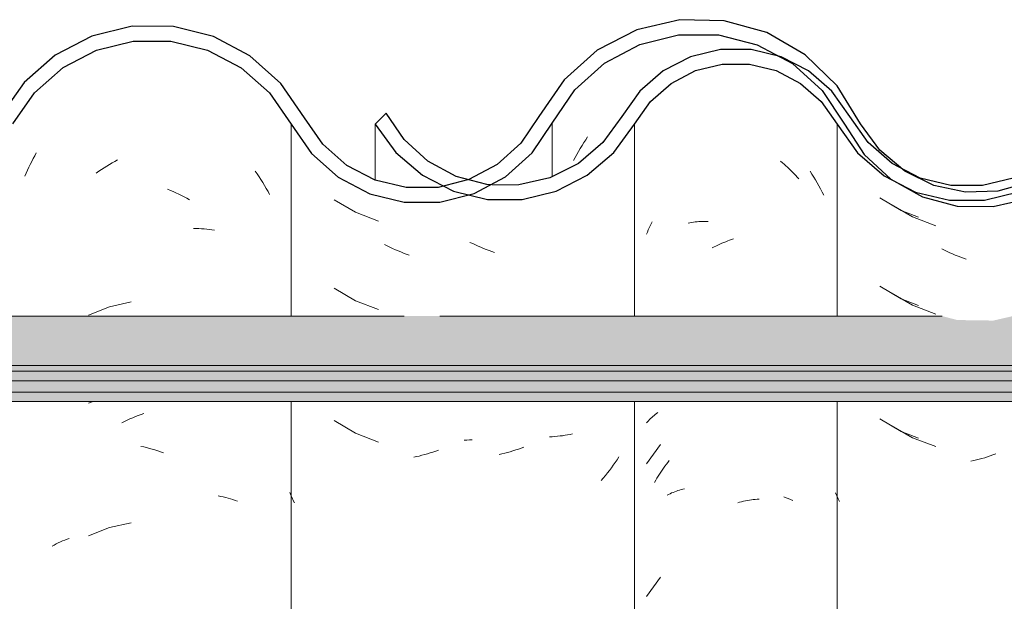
# Model space of a CAD drawing. Header units: metres. Extents: x -28.2 to -1.6, y -1.6 to 5.9.
# Tile 21 of 88: x -20.736 to -20.4, y 3.71 to 3.909. Entities that reach past the tile are written whole.
import ezdxf

# ---------------------------------------------------------------- set-up
doc = ezdxf.new("R2010")
doc.units = ezdxf.units.M
doc.layers.add('A-GLAZ-CWMG', color=7, linetype='Continuous', lineweight=5)
doc.layers.add('A-ROOF', color=7, linetype='Continuous', lineweight=5)
pattern_1 = [(50, (-14.575, 2.812), (0.364365, -0.031877), [0.0381, -0.4191]), (355, (-14.575, 2.812), (-0.070485, 0.382117), [0.03048, -0.33528]), (100.451, (-14.545, 2.81), (0.293886, 0.35023), [0.03238, -0.35618]), (46.184, (-14.575, 2.914), (0.54216, -0.084084), [0.05715, -0.62865]), (96.636, (-14.53, 2.907), (0.474805, 0.494854), [0.04857, -0.53427]), (351.184, (-14.575, 2.914), (0.47481, 0.494846), [0.04572, -0.50292]), (21, (-14.524, 2.888), (0.303226, -0.204528), [0.0381, -0.4191]), (326, (-14.524, 2.888), (0.123607, 0.368379), [0.03048, -0.33528]), (71.451, (-14.499, 2.871), (0.426833, 0.163839), [0.03238, -0.35618]), (37.5, (-14.575, 2.812), (0.0061807, 0.1691082), [0.01676, -0.31445, 0.01676, -0.3236, -0.33655]), (37.5, (-14.575, 2.812), (0.0061807, 0.1691082), [-0.67158, 0.01676, -0.31979]), (7.5, (-14.575, 2.812), (0.1336414, 0.200358), [0.01676, -0.17729, 0.01676, -0.30683, -0.12827]), (7.5, (-14.575, 2.812), (0.1336414, 0.200358), [-0.51765, 0.01676, -0.11151]), (327.5, (-14.688, 2.812), (0.2711816, -0.0114606), [0.01676, -0.11024, 0.01676, -0.37948, -0.52578]), (327.5, (-14.688, 2.812), (0.2711816, -0.0114606), [-0.52324, 0.01676, -0.50902]), (317.5, (-14.739, 2.812), (0.296258, 0.050851), [0.01676, -0.14834, 0.01676, -0.24638, -0.37338]), (317.5, (-14.739, 2.812), (0.296258, 0.050851), [-0.42824, 0.01676, -0.35662])]

# ---------------------------------------------------------------- blocks, each defined once
blk = doc.blocks.new('FP_11-CASA 3')
at = {"layer": 'A-GLAZ-CWMG', "color": 9, "true_color": 0xc0c0c0}
for p, q in [((-20.73262, 3.85919), (-20.73213, 3.86019)), ((-20.73213, 3.86019), (-20.73162, 3.86118)), ((-20.73162, 3.86118), (-20.73111, 3.86216)), ((-20.73111, 3.86216), (-20.73057, 3.86313)), ((-20.70467, 3.8597), (-20.70375, 3.86022)), ((-20.70375, 3.86022), (-20.70282, 3.86072)), ((-20.73401, 3.85615), (-20.73356, 3.85717)), ((-20.73356, 3.85717), (-20.7331, 3.85819)), ((-20.7331, 3.85819), (-20.73262, 3.85919)), ((-20.71008, 3.8562), (-20.7092, 3.85683)), ((-20.7092, 3.85683), (-20.7083, 3.85744)), ((-20.7083, 3.85744), (-20.7074, 3.85803)), ((-20.7074, 3.85803), (-20.7065, 3.8586)), ((-20.7065, 3.8586), (-20.70559, 3.85916)), ((-20.70559, 3.85916), (-20.70467, 3.8597)), ((-20.6558, 3.85689), (-20.65513, 3.85593)), ((-20.73444, 3.85512), (-20.73401, 3.85615)), ((-20.65513, 3.85593), (-20.65448, 3.85497)), ((-20.65448, 3.85497), (-20.65385, 3.85399)), ((-20.65385, 3.85399), (-20.65323, 3.853)), ((-20.68574, 3.85068), (-20.68479, 3.8503)), ((-20.68479, 3.8503), (-20.68384, 3.8499)), ((-20.65323, 3.853), (-20.65262, 3.852)), ((-20.65262, 3.852), (-20.65203, 3.85099)), ((-20.65203, 3.85099), (-20.65145, 3.84997)), ((-20.68384, 3.8499), (-20.6829, 3.84948)), ((-20.6829, 3.84948), (-20.68196, 3.84905)), ((-20.68196, 3.84905), (-20.68102, 3.8486)), ((-20.68102, 3.8486), (-20.68008, 3.84813)), ((-20.68008, 3.84813), (-20.67915, 3.84764)), ((-20.67915, 3.84764), (-20.67823, 3.84713)), ((-20.65145, 3.84997), (-20.65089, 3.84893)), ((-20.67684, 3.83732), (-20.67592, 3.83731)), ((-20.67592, 3.83731), (-20.67502, 3.83728)), ((-20.67502, 3.83728), (-20.67411, 3.83723)), ((-20.67411, 3.83723), (-20.67322, 3.83717)), ((-20.67322, 3.83717), (-20.67233, 3.83708)), ((-20.67233, 3.83708), (-20.67145, 3.83699)), ((-20.67145, 3.83699), (-20.67058, 3.83687)), ((-20.67058, 3.83687), (-20.66971, 3.83674)), ((-20.70559, 3.81058), (-20.7127, 3.80779)), ((-20.69814, 3.81224), (-20.70559, 3.81058)), ((-20.71118, 3.77825), (-20.7127, 3.77765)), ((-20.69859, 3.77234), (-20.69764, 3.77275)), ((-20.69764, 3.77275), (-20.69669, 3.77313)), ((-20.69669, 3.77313), (-20.69574, 3.7735)), ((-20.69574, 3.7735), (-20.69479, 3.77385)), ((-20.69479, 3.77385), (-20.69384, 3.77418)), ((-20.70141, 3.77102), (-20.70048, 3.77148)), ((-20.70048, 3.77148), (-20.69953, 3.77192)), ((-20.69953, 3.77192), (-20.69859, 3.77234)), ((-20.69483, 3.76295), (-20.69387, 3.76275)), ((-20.69387, 3.76275), (-20.69292, 3.76252)), ((-20.69292, 3.76252), (-20.69196, 3.76228)), ((-20.69196, 3.76228), (-20.691, 3.76202)), ((-20.691, 3.76202), (-20.69005, 3.76174)), ((-20.69005, 3.76174), (-20.68909, 3.76144)), ((-20.68909, 3.76144), (-20.68813, 3.76113)), ((-20.68813, 3.76113), (-20.68718, 3.76079)), ((-20.66842, 3.74608), (-20.66757, 3.74591)), ((-20.66757, 3.74591), (-20.66673, 3.74572)), ((-20.66673, 3.74572), (-20.66591, 3.74551)), ((-20.66591, 3.74551), (-20.66509, 3.74529)), ((-20.66509, 3.74529), (-20.66428, 3.74506)), ((-20.66428, 3.74506), (-20.66348, 3.7448)), ((-20.66348, 3.7448), (-20.66269, 3.74454)), ((-20.66269, 3.74454), (-20.66191, 3.74425)), ((-20.69814, 3.73688), (-20.70559, 3.73522)), ((-20.70559, 3.73522), (-20.7127, 3.73244)), ((-20.72521, 3.72892), (-20.72452, 3.7293)), ((-20.72452, 3.7293), (-20.72381, 3.72966)), ((-20.72381, 3.72966), (-20.72309, 3.73002)), ((-20.72309, 3.73002), (-20.72235, 3.73035)), ((-20.72235, 3.73035), (-20.72161, 3.73068)), ((-20.72161, 3.73068), (-20.72085, 3.73099)), ((-20.72085, 3.73099), (-20.72008, 3.73128)), ((-20.72008, 3.73128), (-20.7193, 3.73156))]:
    blk.add_line(p, q, dxfattribs=at)
blk = doc.blocks.new('FP_19-CASA 3')
at = {"layer": 'A-GLAZ-CWMG', "color": 9, "true_color": 0xc0c0c0}
for p, q in [((-20.43862, 3.84547), (-20.43131, 3.84125)), ((-20.43131, 3.84125), (-20.42339, 3.83827)), ((-20.42044, 3.82989), (-20.42136, 3.83034)), ((-20.41952, 3.82945), (-20.42044, 3.82989)), ((-20.4186, 3.82903), (-20.41952, 3.82945)), ((-20.41767, 3.82863), (-20.4186, 3.82903)), ((-20.41674, 3.82824), (-20.41767, 3.82863)), ((-20.41581, 3.82788), (-20.41674, 3.82824)), ((-20.41487, 3.82752), (-20.41581, 3.82788)), ((-20.41393, 3.82719), (-20.41487, 3.82752)), ((-20.413, 3.82687), (-20.41393, 3.82719)), ((-20.43862, 3.81533), (-20.43131, 3.81111)), ((-20.43131, 3.81111), (-20.42339, 3.80813)), ((-20.43862, 3.77011), (-20.43131, 3.76589)), ((-20.43131, 3.76589), (-20.42339, 3.76292)), ((-20.40575, 3.75938), (-20.40669, 3.75909)), ((-20.40481, 3.75969), (-20.40575, 3.75938)), ((-20.40387, 3.76002), (-20.40481, 3.75969)), ((-20.40294, 3.76036), (-20.40387, 3.76002)), ((-20.41046, 3.75809), (-20.4114, 3.75789)), ((-20.40951, 3.75832), (-20.41046, 3.75809)), ((-20.40857, 3.75856), (-20.40951, 3.75832)), ((-20.40763, 3.75882), (-20.40857, 3.75856)), ((-20.40669, 3.75909), (-20.40763, 3.75882))]:
    blk.add_line(p, q, dxfattribs=at)
blk = doc.blocks.new('FP_20-CASA 3')
at = {"layer": 'A-GLAZ-CWMG', "color": 9, "true_color": 0xc0c0c0}
for p, q in [((-20.54359, 3.86664), (-20.54295, 3.86762)), ((-20.54295, 3.86762), (-20.5423, 3.86859)), ((-20.54598, 3.8626), (-20.5454, 3.86363)), ((-20.5454, 3.86363), (-20.54481, 3.86464)), ((-20.54481, 3.86464), (-20.54421, 3.86565)), ((-20.54421, 3.86565), (-20.54359, 3.86664)), ((-20.5471, 3.86051), (-20.54655, 3.86156)), ((-20.54655, 3.86156), (-20.54598, 3.8626)), ((-20.46635, 3.85685), (-20.46571, 3.85587)), ((-20.46571, 3.85587), (-20.46509, 3.85488)), ((-20.46509, 3.85488), (-20.46448, 3.85387)), ((-20.46448, 3.85387), (-20.46389, 3.85286)), ((-20.46389, 3.85286), (-20.46331, 3.85183)), ((-20.46331, 3.85183), (-20.46274, 3.8508)), ((-20.46274, 3.8508), (-20.46219, 3.84975)), ((-20.46219, 3.84975), (-20.46165, 3.84869)), ((-20.47532, 3.7457), (-20.47454, 3.74542)), ((-20.47454, 3.74542), (-20.47377, 3.74513)), ((-20.47377, 3.74513), (-20.473, 3.74482)), ((-20.473, 3.74482), (-20.47225, 3.7445))]:
    blk.add_line(p, q, dxfattribs=at)
blk = doc.blocks.new('FP_21-CASA 3')
at = {"layer": 'A-GLAZ-CWMG', "color": 9, "true_color": 0xc0c0c0}
for p, q in [((-20.62881, 3.84714), (-20.62155, 3.84283)), ((-20.62155, 3.84283), (-20.61367, 3.83976)), ((-20.61073, 3.83134), (-20.61164, 3.8318)), ((-20.60981, 3.8309), (-20.61073, 3.83134)), ((-20.60889, 3.83047), (-20.60981, 3.8309)), ((-20.60796, 3.83006), (-20.60889, 3.83047)), ((-20.60703, 3.82966), (-20.60796, 3.83006)), ((-20.6061, 3.82929), (-20.60703, 3.82966)), ((-20.60517, 3.82893), (-20.6061, 3.82929)), ((-20.60423, 3.82858), (-20.60517, 3.82893)), ((-20.60329, 3.82826), (-20.60423, 3.82858)), ((-20.62881, 3.817), (-20.62155, 3.81268)), ((-20.62155, 3.81268), (-20.61367, 3.80962)), ((-20.62881, 3.77178), (-20.62155, 3.76747)), ((-20.62155, 3.76747), (-20.61367, 3.7644)), ((-20.58355, 3.76511), (-20.58445, 3.76507)), ((-20.58265, 3.76516), (-20.58355, 3.76511)), ((-20.58176, 3.76523), (-20.58265, 3.76516)), ((-20.60075, 3.75946), (-20.60169, 3.75926)), ((-20.59981, 3.75967), (-20.60075, 3.75946)), ((-20.59887, 3.75991), (-20.59981, 3.75967)), ((-20.59793, 3.76016), (-20.59887, 3.75991)), ((-20.59699, 3.76043), (-20.59793, 3.76016)), ((-20.59605, 3.76071), (-20.59699, 3.76043)), ((-20.59511, 3.76101), (-20.59605, 3.76071)), ((-20.59417, 3.76133), (-20.59511, 3.76101)), ((-20.59323, 3.76167), (-20.59417, 3.76133)), ((-20.64364, 3.74631), (-20.64402, 3.74721)), ((-20.64325, 3.74542), (-20.64364, 3.74631)), ((-20.64284, 3.74453), (-20.64325, 3.74542)), ((-20.64243, 3.74365), (-20.64284, 3.74453))]:
    blk.add_line(p, q, dxfattribs=at)
blk = doc.blocks.new('Rectangular Mullion - Telha Fibrocimento - Ondulada-2565197-CASA 3')
at = {"layer": 'A-GLAZ-CWMG', "true_color": 0x808080}
h = blk.add_hatch(dxfattribs=at)
h.set_pattern_fill('FP_4', color=8, style=0, pattern_type=2)
h.set_pattern_definition(pattern_1)
h.paths.add_polyline_path([(-20.58105, 3.84925), (-20.58702, 3.85024), (-20.58183, 3.8513), (-20.58135, 3.85003)])
h.paths.add_polyline_path([(-20.40376, 3.84479), (-20.39177, 3.8476), (-20.37976, 3.85416), (-20.3715, 3.86139), (-20.35749, 3.88151), (-20.34774, 3.88995), (-20.33783, 3.89525), (-20.32589, 3.89828), (-20.31288, 3.89817), (-20.30022, 3.89472), (-20.29102, 3.88995), (-20.28162, 3.88171), (-20.26684, 3.86263), (-20.25626, 3.85474), (-20.24405, 3.84978), (-20.24334, 3.85233), (-20.23919, 3.84914), (-20.23091, 3.84809), (-20.21796, 3.84973), (-20.21301, 3.85172), (-20.21392, 3.85426), (-20.21321, 3.85464), (-20.20737, 3.85771), (-20.20574, 3.85464), (-20.19464, 3.86308), (-20.18628, 3.87341), (-20.18993, 3.87548), (-20.18685, 3.88056), (-20.1985, 3.86618), (-20.20809, 3.85907), (-20.21912, 3.85462), (-20.23101, 3.85312), (-20.24405, 3.85517), (-20.25373, 3.85907), (-20.26359, 3.86652), (-20.27066, 3.87491), (-20.27451, 3.87332), (-20.28162, 3.88346), (-20.27873, 3.88611), (-20.28235, 3.88854), (-20.2862, 3.88995), (-20.28375, 3.88533), (-20.29124, 3.89192), (-20.2893, 3.89482), (-20.30256, 3.90091), (-20.31288, 3.90338), (-20.31415, 3.90072), (-20.31494, 3.90091), (-20.3278, 3.90091), (-20.34008, 3.89793), (-20.35142, 3.89205), (-20.36108, 3.88363), (-20.36191, 3.88363), (-20.36789, 3.87543), (-20.36732, 3.8748), (-20.36849, 3.87314), (-20.36943, 3.87314), (-20.37763, 3.86139), (-20.3845, 3.85538), (-20.39513, 3.84984), (-20.40802, 3.84697), (-20.41489, 3.84697), (-20.41264, 3.84966), (-20.41329, 3.84966), (-20.42409, 3.852), (-20.43402, 3.85688), (-20.44251, 3.86402), (-20.4501, 3.87466), (-20.45776, 3.88665), (-20.46797, 3.89657), (-20.48111, 3.90414), (-20.49762, 3.90826), (-20.51124, 3.90846), (-20.52553, 3.90514), (-20.53899, 3.89818), (-20.55035, 3.88808), (-20.56508, 3.86642), (-20.57477, 3.85828), (-20.58283, 3.85398), (-20.5877, 3.85235), (-20.58809, 3.85003), (-20.59151, 3.85178), (-20.59338, 3.8513), (-20.60494, 3.85141), (-20.61672, 3.8548), (-20.62451, 3.85886), (-20.63271, 3.86609), (-20.64703, 3.88678), (-20.65761, 3.8962), (-20.67207, 3.90331), (-20.68458, 3.90625), (-20.69788, 3.9063), (-20.71159, 3.90297), (-20.72413, 3.89645), (-20.73478, 3.88711), (-20.74916, 3.86653), (-20.75731, 3.85932), (-20.76692, 3.85426), (-20.77744, 3.85165), (-20.7889, 3.85179), (-20.80057, 3.85514), (-20.80877, 3.85954), (-20.81659, 3.86641), (-20.83092, 3.88685), (-20.84144, 3.89611), (-20.85556, 3.90302), (-20.86804, 3.90594), (-20.88132, 3.90596), (-20.89488, 3.90265), (-20.90728, 3.89619), (-20.91783, 3.88697), (-20.93221, 3.86663), (-20.94038, 3.85951), (-20.94998, 3.85454), (-20.96046, 3.85198), (-20.97172, 3.85209), (-20.98336, 3.85539), (-20.99131, 3.85951), (-20.99948, 3.86663), (-21.0119, 3.88412), (-21.02004, 3.8908), (-21.01951, 3.88412), (-21.01554, 3.88065), (-21.0031, 3.86313), (-20.99402, 3.85526), (-20.98172, 3.84936), (-20.97124, 3.84694), (-20.95976, 3.84697), (-20.94813, 3.84984), (-20.9375, 3.85538), (-20.92845, 3.8633), (-20.91408, 3.88363), (-20.90442, 3.89205), (-20.89308, 3.89793), (-20.88069, 3.90094), (-20.86738, 3.90077), (-20.85556, 3.89785), (-20.84424, 3.89192), (-20.83462, 3.88346), (-20.82031, 3.86303), (-20.81124, 3.85506), (-20.80057, 3.84949), (-20.78827, 3.84662), (-20.77689, 3.84663), (-20.76522, 3.84951), (-20.75455, 3.8551), (-20.7455, 3.86308), (-20.73077, 3.88397), (-20.72142, 3.8922), (-20.70998, 3.89818), (-20.69746, 3.90126), (-20.68378, 3.90106), (-20.6701, 3.89713), (-20.66063, 3.89216), (-20.65093, 3.88359), (-20.63658, 3.86288), (-20.62747, 3.85479), (-20.61482, 3.84866), (-20.60426, 3.84624), (-20.59282, 3.84628), (-20.5796, 3.85003), (-20.57034, 3.85498), (-20.56129, 3.86313), (-20.54672, 3.8846), (-20.53653, 3.89375), (-20.52447, 3.90015), (-20.51079, 3.90342), (-20.49568, 3.90289), (-20.48441, 3.90003), (-20.47239, 3.89356), (-20.46225, 3.88435), (-20.45461, 3.87295), (-20.45097, 3.87295), (-20.44648, 3.86663), (-20.44325, 3.86381), (-20.44762, 3.86237), (-20.43831, 3.85951), (-20.44063, 3.85587), (-20.43772, 3.85356), (-20.42797, 3.84816), (-20.41607, 3.84498), (-20.40673, 3.84484)])
h.paths.add_polyline_path([(-20.06157, 3.84716), (-20.06157, 3.8486), (-20.06372, 3.84913), (-20.07478, 3.85436), (-20.08416, 3.85819), (-20.0936, 3.86529), (-20.1093, 3.88523), (-20.12091, 3.89379), (-20.13441, 3.89888), (-20.14635, 3.90039), (-20.14958, 3.9), (-20.15906, 3.89709), (-20.17009, 3.89073), (-20.17813, 3.88295), (-20.16802, 3.88995), (-20.15693, 3.89406), (-20.14446, 3.8952), (-20.13242, 3.89314), (-20.12322, 3.88947), (-20.11348, 3.88232), (-20.1003, 3.86529), (-20.09768, 3.86255), (-20.0905, 3.85638), (-20.08234, 3.85162), (-20.07218, 3.84829), (-20.06184, 3.84719)])
h.paths.add_polyline_path([(-20.23541, 3.85054), (-20.23899, 3.85255), (-20.23527, 3.85163)])
h.paths.add_polyline_path([(-20.26704, 3.86328), (-20.26906, 3.86977), (-20.26385, 3.86618), (-20.26684, 3.86346)])
h.paths.add_polyline_path([(-20.37545, 3.8633), (-20.37546, 3.86468), (-20.37621, 3.86397)])
at = {"layer": 'A-GLAZ-CWMG'}
for p, q in [((-20.6435, 3.80742), (-20.6435, 3.87295)), ((-20.55443, 3.87324), (-20.55443, 3.855)), ((-20.6435, 3.54319), (-20.6435, 3.77825))]:
    blk.add_line(p, q, dxfattribs=at)
at = {"layer": 'A-GLAZ-CWMG', "lineweight": 25, "flags": 128}
for points in [[(-20.44908, 3.873), (-20.45707, 3.88597), (-20.46797, 3.89657), (-20.48111, 3.90414), (-20.49568, 3.90822), (-20.51079, 3.90856), (-20.52553, 3.90514), (-20.53899, 3.89818), (-20.55035, 3.88808), (-20.55891, 3.87548)], [(-20.63897, 3.87509), (-20.64703, 3.88678), (-20.65761, 3.8962), (-20.6701, 3.90281), (-20.68378, 3.90625), (-20.69788, 3.9063), (-20.71159, 3.90297), (-20.72413, 3.89645), (-20.73478, 3.88711), (-20.74293, 3.87548)], [(-20.73857, 3.87301), (-20.73114, 3.88364), (-20.72142, 3.8922), (-20.70998, 3.89818), (-20.69746, 3.90126), (-20.68458, 3.90125), (-20.67207, 3.89816), (-20.66063, 3.89216), (-20.65093, 3.88359), (-20.6435, 3.87295)], [(-20.55443, 3.87324), (-20.54672, 3.8846), (-20.53653, 3.89375), (-20.52447, 3.90015), (-20.51124, 3.90342), (-20.49762, 3.90338), (-20.48441, 3.90003), (-20.47239, 3.89356), (-20.46225, 3.88435), (-20.45461, 3.87295)], [(-20.55891, 3.87548), (-20.56508, 3.86642), (-20.57321, 3.85911), (-20.58283, 3.85398), (-20.59338, 3.8513), (-20.60426, 3.85125), (-20.61484, 3.85382), (-20.62451, 3.85886), (-20.63271, 3.86609), (-20.63897, 3.87509)], [(-20.36793, 3.87548), (-20.37394, 3.86612), (-20.38199, 3.85847), (-20.39161, 3.853), (-20.40225, 3.85), (-20.41329, 3.84966), (-20.42409, 3.852), (-20.43402, 3.85688), (-20.44251, 3.86402), (-20.44908, 3.873)], [(-20.6435, 3.87295), (-20.63658, 3.86288), (-20.62747, 3.85479), (-20.61672, 3.84913), (-20.60494, 3.84624), (-20.59282, 3.84628), (-20.58105, 3.84925), (-20.57034, 3.85498), (-20.56129, 3.86313), (-20.55443, 3.87324)], [(-20.45461, 3.87295), (-20.44783, 3.86257), (-20.43877, 3.85414), (-20.42797, 3.84816), (-20.41607, 3.84498), (-20.40376, 3.84479), (-20.39177, 3.8476), (-20.3808, 3.85325), (-20.3715, 3.86139), (-20.3644, 3.87156)]]:
    blk.add_lwpolyline(points, dxfattribs=at)
at = {"layer": 'A-GLAZ-CWMG'}
for name in ['FP_20-CASA 3', 'FP_11-CASA 3', 'FP_21-CASA 3', 'FP_19-CASA 3']:
    blk.add_blockref(name, (0, 0), dxfattribs=at)
blk = doc.blocks.new('FP_26-CASA 3')
at = {"layer": 'A-GLAZ-CWMG', "color": 9, "true_color": 0xc0c0c0}
for p, q in [((-20.44255, 3.84772), (-20.43526, 3.84344)), ((-20.43526, 3.84344), (-20.42929, 3.84115)), ((-20.44255, 3.81758), (-20.43526, 3.8133)), ((-20.43526, 3.8133), (-20.42929, 3.81101)), ((-20.44255, 3.77237), (-20.43526, 3.76809)), ((-20.43526, 3.76809), (-20.42929, 3.76579)), ((-20.45718, 3.74608), (-20.45761, 3.74706)), ((-20.45673, 3.7451), (-20.45718, 3.74608)), ((-20.45627, 3.74414), (-20.45673, 3.7451))]:
    blk.add_line(p, q, dxfattribs=at)
blk = doc.blocks.new('FP_27-CASA 3')
at = {"layer": 'A-GLAZ-CWMG', "color": 9, "true_color": 0xc0c0c0}
for p, q in [((-20.4764, 3.86025), (-20.4758, 3.85975)), ((-20.4758, 3.85975), (-20.47521, 3.85925)), ((-20.47521, 3.85925), (-20.47462, 3.85873)), ((-20.47462, 3.85873), (-20.47404, 3.8582)), ((-20.47404, 3.8582), (-20.47346, 3.85767)), ((-20.47346, 3.85767), (-20.4729, 3.85712)), ((-20.4729, 3.85712), (-20.47234, 3.85656)), ((-20.47234, 3.85656), (-20.47178, 3.85598)), ((-20.47178, 3.85598), (-20.47123, 3.8554)), ((-20.47123, 3.8554), (-20.4707, 3.85481)), ((-20.4707, 3.85481), (-20.47017, 3.85421)), ((-20.5219, 3.83611), (-20.52159, 3.83681)), ((-20.52159, 3.83681), (-20.52128, 3.83751)), ((-20.52128, 3.83751), (-20.52095, 3.8382)), ((-20.52095, 3.8382), (-20.52061, 3.83889)), ((-20.52061, 3.83889), (-20.52027, 3.83956)), ((-20.50796, 3.83918), (-20.50737, 3.83929)), ((-20.50737, 3.83929), (-20.50676, 3.83939)), ((-20.50676, 3.83939), (-20.50616, 3.83947)), ((-20.50616, 3.83947), (-20.50554, 3.83955)), ((-20.50554, 3.83955), (-20.50492, 3.83961)), ((-20.50492, 3.83961), (-20.5043, 3.83966)), ((-20.5043, 3.83966), (-20.50367, 3.8397)), ((-20.50367, 3.8397), (-20.50304, 3.83973)), ((-20.50304, 3.83973), (-20.5024, 3.83974)), ((-20.5024, 3.83974), (-20.50176, 3.83974)), ((-20.50176, 3.83974), (-20.50112, 3.83973)), ((-20.5222, 3.83541), (-20.5219, 3.83611)), ((-20.49447, 3.83305), (-20.4938, 3.8333)), ((-20.4938, 3.8333), (-20.49313, 3.83353)), ((-20.49313, 3.83353), (-20.49246, 3.83374)), ((-20.49977, 3.83066), (-20.49911, 3.831)), ((-20.49911, 3.831), (-20.49846, 3.83133)), ((-20.49846, 3.83133), (-20.4978, 3.83165)), ((-20.4978, 3.83165), (-20.49714, 3.83196)), ((-20.49714, 3.83196), (-20.49647, 3.83225)), ((-20.49647, 3.83225), (-20.49581, 3.83253)), ((-20.49581, 3.83253), (-20.49514, 3.8328)), ((-20.49514, 3.8328), (-20.49447, 3.83305)), ((-20.52078, 3.77247), (-20.5204, 3.77283)), ((-20.5204, 3.77283), (-20.52, 3.77319)), ((-20.52, 3.77319), (-20.5196, 3.77354)), ((-20.5196, 3.77354), (-20.51918, 3.77388)), ((-20.51918, 3.77388), (-20.51875, 3.77421)), ((-20.51875, 3.77421), (-20.51832, 3.77454)), ((-20.5222, 3.77094), (-20.52186, 3.77133)), ((-20.52186, 3.77133), (-20.52151, 3.77172)), ((-20.52151, 3.77172), (-20.52115, 3.77209)), ((-20.52115, 3.77209), (-20.52078, 3.77247)), ((-20.5174, 3.76359), (-20.5222, 3.75695)), ((-20.51637, 3.75554), (-20.5159, 3.7562)), ((-20.5159, 3.7562), (-20.51541, 3.75685)), ((-20.51541, 3.75685), (-20.51491, 3.7575)), ((-20.51491, 3.7575), (-20.51441, 3.75813)), ((-20.51862, 3.75209), (-20.51819, 3.7528)), ((-20.51819, 3.7528), (-20.51775, 3.7535)), ((-20.51775, 3.7535), (-20.5173, 3.75419)), ((-20.5173, 3.75419), (-20.51684, 3.75487)), ((-20.51684, 3.75487), (-20.51637, 3.75554)), ((-20.51945, 3.75066), (-20.51904, 3.75138)), ((-20.51904, 3.75138), (-20.51862, 3.75209)), ((-20.51513, 3.74633), (-20.51463, 3.74658)), ((-20.51463, 3.74658), (-20.51412, 3.74682)), ((-20.51412, 3.74682), (-20.5136, 3.74705)), ((-20.5136, 3.74705), (-20.51307, 3.74726)), ((-20.51307, 3.74726), (-20.51254, 3.74747)), ((-20.51254, 3.74747), (-20.512, 3.74767)), ((-20.512, 3.74767), (-20.51145, 3.74785)), ((-20.51145, 3.74785), (-20.51089, 3.74803)), ((-20.51089, 3.74803), (-20.51033, 3.74819)), ((-20.51033, 3.74819), (-20.50976, 3.74835)), ((-20.50976, 3.74835), (-20.50918, 3.74849)), ((-20.49106, 3.74372), (-20.49039, 3.7439)), ((-20.49039, 3.7439), (-20.48972, 3.74406)), ((-20.48972, 3.74406), (-20.48905, 3.74422)), ((-20.48905, 3.74422), (-20.48838, 3.74435)), ((-20.48838, 3.74435), (-20.48772, 3.74448)), ((-20.48772, 3.74448), (-20.48705, 3.74459)), ((-20.48705, 3.74459), (-20.48639, 3.74469)), ((-20.48639, 3.74469), (-20.48572, 3.74478)), ((-20.48572, 3.74478), (-20.48506, 3.74486)), ((-20.48506, 3.74486), (-20.48441, 3.74492)), ((-20.48441, 3.74492), (-20.48375, 3.74497)), ((-20.5174, 3.71838), (-20.5222, 3.71173))]:
    blk.add_line(p, q, dxfattribs=at)
blk = doc.blocks.new('FP_28-CASA 3')
at = {"layer": 'A-GLAZ-CWMG', "color": 9, "true_color": 0xc0c0c0}
for p, q in [((-20.58155, 3.83214), (-20.58247, 3.83258)), ((-20.58063, 3.83171), (-20.58155, 3.83214)), ((-20.57971, 3.83129), (-20.58063, 3.83171)), ((-20.57878, 3.8309), (-20.57971, 3.83129)), ((-20.57785, 3.83052), (-20.57878, 3.8309)), ((-20.57691, 3.83016), (-20.57785, 3.83052)), ((-20.57598, 3.82981), (-20.57691, 3.83016)), ((-20.57504, 3.82948), (-20.57598, 3.82981)), ((-20.5741, 3.82917), (-20.57504, 3.82948)), ((-20.55438, 3.76627), (-20.55528, 3.76622)), ((-20.55349, 3.76633), (-20.55438, 3.76627)), ((-20.55261, 3.76641), (-20.55349, 3.76633)), ((-20.55173, 3.7665), (-20.55261, 3.76641)), ((-20.55085, 3.76661), (-20.55173, 3.7665)), ((-20.54999, 3.76674), (-20.55085, 3.76661)), ((-20.54913, 3.76688), (-20.54999, 3.76674)), ((-20.54827, 3.76703), (-20.54913, 3.76688)), ((-20.54743, 3.76721), (-20.54827, 3.76703)), ((-20.56404, 3.76272), (-20.56498, 3.76237)), ((-20.57156, 3.76041), (-20.5725, 3.76019)), ((-20.57062, 3.76064), (-20.57156, 3.76041)), ((-20.56968, 3.76088), (-20.57062, 3.76064)), ((-20.56873, 3.76115), (-20.56968, 3.76088)), ((-20.56779, 3.76143), (-20.56873, 3.76115)), ((-20.56685, 3.76173), (-20.56779, 3.76143)), ((-20.56591, 3.76204), (-20.56685, 3.76173)), ((-20.56498, 3.76237), (-20.56591, 3.76204)), ((-20.53164, 3.75934), (-20.53226, 3.7584)), ((-20.53354, 3.75656), (-20.5342, 3.75566)), ((-20.53289, 3.75747), (-20.53354, 3.75656)), ((-20.53226, 3.7584), (-20.53289, 3.75747)), ((-20.53625, 3.75302), (-20.53696, 3.75216)), ((-20.53556, 3.75388), (-20.53625, 3.75302)), ((-20.53487, 3.75476), (-20.53556, 3.75388)), ((-20.5342, 3.75566), (-20.53487, 3.75476)), ((-20.53696, 3.75216), (-20.53768, 3.75132))]:
    blk.add_line(p, q, dxfattribs=at)
blk = doc.blocks.new('Rectangular Mullion - Telha Fibrocimento - Ondulada-V22-CASA 3')
at = {"layer": 'A-GLAZ-CWMG', "true_color": 0x808080}
h = blk.add_hatch(dxfattribs=at)
h.set_pattern_fill('FP_4', color=8, style=0, pattern_type=2)
h.set_pattern_definition(pattern_1)
h.paths.add_polyline_path([(-20.02805, 3.84925), (-20.03402, 3.85024), (-20.02883, 3.8513), (-20.02835, 3.85003)])
h.paths.add_polyline_path([(-19.85076, 3.84479), (-19.83877, 3.8476), (-19.8278, 3.85325), (-19.8185, 3.86139), (-19.80449, 3.88151), (-19.79474, 3.88995), (-19.78483, 3.89525), (-19.77289, 3.89828), (-19.75988, 3.89817), (-19.74722, 3.89472), (-19.73802, 3.88995), (-19.72862, 3.88171), (-19.71384, 3.86263), (-19.70326, 3.85474), (-19.69105, 3.84978), (-19.69034, 3.85233), (-19.68619, 3.84914), (-19.67775, 3.84811), (-19.66496, 3.84973), (-19.66001, 3.85172), (-19.66092, 3.85426), (-19.66021, 3.85464), (-19.65437, 3.85771), (-19.65274, 3.85464), (-19.64164, 3.86308), (-19.63328, 3.87341), (-19.63693, 3.87548), (-19.63385, 3.88056), (-19.6455, 3.86618), (-19.65509, 3.85907), (-19.66612, 3.85462), (-19.67801, 3.85312), (-19.69105, 3.85517), (-19.70073, 3.85907), (-19.71059, 3.86652), (-19.71766, 3.87491), (-19.72151, 3.87332), (-19.72862, 3.88346), (-19.72573, 3.88611), (-19.72935, 3.88854), (-19.7332, 3.88995), (-19.73075, 3.88533), (-19.73824, 3.89192), (-19.7363, 3.89482), (-19.74956, 3.90091), (-19.75988, 3.90338), (-19.76115, 3.90072), (-19.76194, 3.90091), (-19.7748, 3.90091), (-19.78708, 3.89793), (-19.79842, 3.89205), (-19.80808, 3.88363), (-19.80891, 3.88363), (-19.81489, 3.87543), (-19.81432, 3.8748), (-19.81549, 3.87314), (-19.81643, 3.87314), (-19.82463, 3.86139), (-19.8315, 3.85538), (-19.84213, 3.84984), (-19.85502, 3.84697), (-19.86189, 3.84697), (-19.85964, 3.84966), (-19.86029, 3.84966), (-19.87275, 3.85282), (-19.88102, 3.85688), (-19.88951, 3.86402), (-19.8971, 3.87466), (-19.90407, 3.88597), (-19.91497, 3.89657), (-19.92811, 3.90414), (-19.94462, 3.90826), (-19.95824, 3.90846), (-19.97253, 3.90514), (-19.98599, 3.89818), (-19.99735, 3.88808), (-20.01208, 3.86642), (-20.02021, 3.85911), (-20.02983, 3.85398), (-20.0347, 3.85235), (-20.03509, 3.85003), (-20.03851, 3.85178), (-20.04038, 3.8513), (-20.05194, 3.85141), (-20.06372, 3.8548), (-20.07151, 3.85886), (-20.07971, 3.86609), (-20.09403, 3.88678), (-20.10676, 3.89733), (-20.11907, 3.90331), (-20.13158, 3.90625), (-20.14488, 3.9063), (-20.15859, 3.90297), (-20.17113, 3.89645), (-20.18178, 3.88711), (-20.18993, 3.87548), (-20.18661, 3.87301), (-20.1957, 3.86206), (-20.20599, 3.8551), (-20.20737, 3.85771), (-20.21222, 3.85463), (-20.21392, 3.85426), (-20.21317, 3.85165), (-20.2197, 3.84951), (-20.23101, 3.84808), (-20.24002, 3.84978), (-20.24334, 3.85233), (-20.24405, 3.84978), (-20.25772, 3.85583), (-20.26276, 3.85903), (-20.25626, 3.85402), (-20.24757, 3.84949), (-20.23527, 3.84662), (-20.22376, 3.84666), (-20.21222, 3.84951), (-20.20155, 3.8551), (-20.1925, 3.86308), (-20.17814, 3.88364), (-20.16842, 3.8922), (-20.15698, 3.89818), (-20.14446, 3.90126), (-20.13078, 3.90106), (-20.1171, 3.89713), (-20.10676, 3.89139), (-20.09768, 3.88325), (-20.08234, 3.86178), (-20.07447, 3.85479), (-20.06157, 3.8486), (-20.05126, 3.84624), (-20.03982, 3.84628), (-20.0266, 3.85003), (-20.01734, 3.85498), (-20.00829, 3.86313), (-19.99372, 3.8846), (-19.98353, 3.89375), (-19.97147, 3.90015), (-19.95779, 3.90342), (-19.94268, 3.90289), (-19.93141, 3.90003), (-19.91772, 3.89205), (-19.90925, 3.88435), (-19.90161, 3.87295), (-19.89797, 3.87295), (-19.89348, 3.86663), (-19.89025, 3.86381), (-19.89462, 3.86237), (-19.88531, 3.85951), (-19.88763, 3.85587), (-19.88472, 3.85356), (-19.87275, 3.84757), (-19.86307, 3.84498), (-19.85373, 3.84484)])
h.paths.add_polyline_path([(-20.37545, 3.8633), (-20.37621, 3.86397), (-20.37509, 3.86502)])
h.paths.add_polyline_path([(-20.4149, 3.84695), (-20.40676, 3.84697), (-20.39513, 3.84984), (-20.3845, 3.85538), (-20.37545, 3.8633), (-20.37361, 3.86663), (-20.36919, 3.87351), (-20.36849, 3.87314), (-20.36732, 3.8748), (-20.36784, 3.87561), (-20.36158, 3.88408), (-20.36108, 3.88363), (-20.35142, 3.89205), (-20.33783, 3.89848), (-20.32769, 3.90094), (-20.31347, 3.90109), (-20.31288, 3.90338), (-20.30022, 3.90035), (-20.2893, 3.89482), (-20.29124, 3.89192), (-20.2908, 3.89153), (-20.28375, 3.88533), (-20.28605, 3.88995), (-20.28098, 3.88802), (-20.27873, 3.88611), (-20.28162, 3.88346), (-20.27425, 3.87295), (-20.27046, 3.87502), (-20.26817, 3.87295), (-20.27792, 3.88685), (-20.28859, 3.89619), (-20.30256, 3.90302), (-20.31494, 3.90594), (-20.32832, 3.90596), (-20.34188, 3.90265), (-20.35428, 3.89619), (-20.36483, 3.88697), (-20.3808, 3.86524), (-20.38738, 3.85951), (-20.39698, 3.85454), (-20.40746, 3.85198), (-20.41876, 3.8521), (-20.43036, 3.85539), (-20.42398, 3.85198), (-20.41353, 3.84926), (-20.41489, 3.84697)])
h.paths.add_polyline_path([(-19.50857, 3.84716), (-19.50857, 3.8486), (-19.51072, 3.84913), (-19.52178, 3.85436), (-19.53116, 3.85819), (-19.5406, 3.86529), (-19.5563, 3.88523), (-19.56791, 3.89379), (-19.58141, 3.89888), (-19.59335, 3.90039), (-19.59658, 3.9), (-19.60606, 3.89709), (-19.61709, 3.89073), (-19.62513, 3.88295), (-19.61502, 3.88995), (-19.60393, 3.89406), (-19.59146, 3.8952), (-19.57942, 3.89314), (-19.57022, 3.88947), (-19.56048, 3.88232), (-19.5473, 3.86529), (-19.54468, 3.86255), (-19.5375, 3.85638), (-19.52934, 3.85162), (-19.51918, 3.84829), (-19.50884, 3.84719)])
h.paths.add_polyline_path([(-20.56462, 3.84723), (-20.55304, 3.85003), (-20.54243, 3.85546), (-20.53336, 3.86325), (-20.52088, 3.88065), (-20.5138, 3.88684), (-20.50548, 3.89117), (-20.49639, 3.8934), (-20.48645, 3.89325), (-20.47677, 3.89056), (-20.46961, 3.88684), (-20.46225, 3.88025), (-20.4501, 3.86313), (-20.44102, 3.85526), (-20.43997, 3.85526), (-20.44063, 3.85587), (-20.43877, 3.85965), (-20.44783, 3.86257), (-20.44349, 3.86402), (-20.44783, 3.86852), (-20.451, 3.87298), (-20.45461, 3.87295), (-20.4632, 3.88521), (-20.47239, 3.89356), (-20.47888, 3.89657), (-20.48703, 3.89842), (-20.49768, 3.89824), (-20.50719, 3.89592), (-20.51783, 3.88995), (-20.52451, 3.88412), (-20.53709, 3.86661), (-20.54672, 3.85887), (-20.55518, 3.85462), (-20.5658, 3.85218), (-20.57556, 3.85218), (-20.58292, 3.84878), (-20.57477, 3.84723), (-20.5658, 3.84723)])
h.paths.add_polyline_path([(-20.58105, 3.84925), (-20.58183, 3.8513), (-20.58572, 3.85003), (-20.58283, 3.84954)])
h.paths.add_polyline_path([(-20.58809, 3.85003), (-20.58723, 3.85286), (-20.58292, 3.85398), (-20.58809, 3.85557), (-20.59865, 3.86193), (-20.60496, 3.86763), (-20.61114, 3.87669), (-20.61482, 3.87295), (-20.60778, 3.86325), (-20.59684, 3.85451), (-20.59282, 3.85245)])
h.paths.add_polyline_path([(-19.68241, 3.85054), (-19.68599, 3.85255), (-19.68227, 3.85163)])
h.paths.add_polyline_path([(-20.23541, 3.85054), (-20.23527, 3.85163), (-20.23899, 3.85255), (-20.2359, 3.85081)])
h.paths.add_polyline_path([(-19.71404, 3.86328), (-19.71606, 3.86977), (-19.71085, 3.86618), (-19.71384, 3.86346)])
h.paths.add_polyline_path([(-20.26704, 3.86328), (-20.26359, 3.86641), (-20.26906, 3.86977), (-20.2673, 3.86411)])
h.paths.add_polyline_path([(-19.82245, 3.8633), (-19.82246, 3.86468), (-19.82321, 3.86397)])
at = {"layer": 'A-GLAZ-CWMG', "lineweight": 25}
blk.add_line((-20.61114, 3.87669), (-20.61482, 3.87295), dxfattribs=at)
at = {"layer": 'A-GLAZ-CWMG'}
for p, q in [((-20.61482, 3.87295), (-20.61482, 3.85382)), ((-20.52632, 3.87295), (-20.52632, 3.80742)), ((-20.4571, 3.87295), (-20.4571, 3.80742)), ((-20.52632, 3.77825), (-20.52632, 3.54319)), ((-20.4571, 3.77825), (-20.4571, 3.54319))]:
    blk.add_line(p, q, dxfattribs=at)
at = {"layer": 'A-GLAZ-CWMG', "lineweight": 25, "flags": 128}
for points in [[(-20.45277, 3.87548), (-20.4589, 3.88412), (-20.46687, 3.89106), (-20.47623, 3.89592), (-20.48645, 3.89842), (-20.49697, 3.89842), (-20.50719, 3.89592), (-20.51655, 3.89106), (-20.52451, 3.88412), (-20.53064, 3.87548)], [(-20.52632, 3.87295), (-20.52088, 3.88065), (-20.5138, 3.88684), (-20.50548, 3.89117), (-20.49639, 3.8934), (-20.48703, 3.8934), (-20.47793, 3.89117), (-20.46961, 3.88684), (-20.46254, 3.88065), (-20.4571, 3.87295)], [(-20.57531, 3.85218), (-20.57669, 3.85235), (-20.58723, 3.8551), (-20.59684, 3.86029), (-20.60496, 3.86763), (-20.61114, 3.87669)], [(-20.53064, 3.87548), (-20.53709, 3.86661), (-20.54543, 3.85952), (-20.55518, 3.85462), (-20.5658, 3.85218), (-20.57478, 3.85213)], [(-20.37293, 3.87548), (-20.37921, 3.86663), (-20.38738, 3.85951), (-20.39698, 3.85454), (-20.40746, 3.85198), (-20.41824, 3.85198), (-20.42872, 3.85454), (-20.43831, 3.85951), (-20.44648, 3.86663), (-20.45277, 3.87548)], [(-20.61482, 3.87295), (-20.60778, 3.86325), (-20.5987, 3.85546), (-20.58809, 3.85003), (-20.57652, 3.84723), (-20.56462, 3.84723), (-20.55304, 3.85003), (-20.54243, 3.85546), (-20.53336, 3.86325), (-20.52632, 3.87295)], [(-20.4571, 3.87295), (-20.4501, 3.86313), (-20.44102, 3.85526), (-20.43036, 3.84976), (-20.41872, 3.84694), (-20.40676, 3.84697), (-20.39513, 3.84984), (-20.3845, 3.85538), (-20.37545, 3.8633), (-20.36849, 3.87314)]]:
    blk.add_lwpolyline(points, dxfattribs=at)
at = {"layer": 'A-GLAZ-CWMG'}
for name in ['FP_27-CASA 3', 'FP_26-CASA 3', 'FP_28-CASA 3']:
    blk.add_blockref(name, (0, 0), dxfattribs=at)
blk = doc.blocks.new('LONGARINA_STEEL_FRAME1 - LONGARINA_STEEL_FRAME-2562852-CASA 3')
at = {"layer": 'A-ROOF', "true_color": 0x9fa09c}
h = blk.add_hatch(color=253, dxfattribs=at)
h.paths.add_polyline_path([(-18.46873, 3.79061), (-18.44504, 3.79061), (-18.44504, 3.80742), (-18.73807, 3.80742), (-18.74476, 3.80589), (-18.75707, 3.80607), (-18.76224, 3.80742), (-19.29107, 3.80742), (-19.29776, 3.80589), (-19.31007, 3.80607), (-19.31524, 3.80742), (-19.69754, 3.80742), (-19.69754, 3.79061), (-18.54673, 3.79061)])
h.paths.add_polyline_path([(-20.98504, 3.79061), (-19.73254, 3.79061), (-19.73254, 3.80742), (-19.84407, 3.80742), (-19.85076, 3.80589), (-19.86307, 3.80607), (-19.86824, 3.80742), (-20.39707, 3.80742), (-20.40376, 3.80589), (-20.41607, 3.80607), (-20.42124, 3.80742), (-20.98504, 3.80742)])
h = blk.add_hatch(color=253, dxfattribs=at)
h.paths.add_polyline_path([(-18.46873, 3.78863), (-18.44504, 3.78863), (-18.44504, 3.79061), (-19.69754, 3.79061), (-19.69754, 3.78863), (-18.54673, 3.78863)])
h.paths.add_polyline_path([(-20.96477, 3.78863), (-19.73254, 3.78863), (-19.73254, 3.79061), (-20.98504, 3.79061), (-20.98504, 3.78863)])
h = blk.add_hatch(color=253, dxfattribs=at)
h.paths.add_polyline_path([(-19.65358, 3.78537), (-18.44504, 3.78537), (-18.44504, 3.78863), (-19.69754, 3.78863), (-19.69754, 3.78537), (-19.67922, 3.78537)])
h.paths.add_polyline_path([(-20.96477, 3.78537), (-19.73254, 3.78537), (-19.73254, 3.78863), (-20.98504, 3.78863), (-20.98504, 3.78537)])
h = blk.add_hatch(color=253, dxfattribs=at)
h.paths.add_polyline_path([(-18.44504, 3.78151), (-18.44504, 3.78537), (-19.69754, 3.78537), (-19.69754, 3.78151), (-18.46873, 3.78151)])
h.paths.add_polyline_path([(-20.96477, 3.78151), (-19.73254, 3.78151), (-19.73254, 3.78537), (-20.98504, 3.78537), (-20.98504, 3.78151)])
h = blk.add_hatch(color=253, dxfattribs=at)
h.paths.add_polyline_path([(-18.46873, 3.77825), (-18.44504, 3.77825), (-18.44504, 3.78151), (-19.69754, 3.78151), (-19.69754, 3.77825), (-18.47541, 3.77825)])
h.paths.add_polyline_path([(-20.98406, 3.77825), (-19.73254, 3.77825), (-19.73254, 3.78151), (-20.98504, 3.78151), (-20.98504, 3.77825)])
at = {"layer": 'A-ROOF'}
for p, q in [((-20.60494, 3.80742), (-20.98504, 3.80742)), ((-20.42124, 3.80742), (-20.59282, 3.80742)), ((-19.73254, 3.79061), (-20.98504, 3.79061)), ((-19.73254, 3.78863), (-20.98504, 3.78863)), ((-19.73254, 3.78537), (-20.98504, 3.78537)), ((-19.73254, 3.78151), (-20.98504, 3.78151)), ((-19.73254, 3.77825), (-20.98504, 3.77825))]:
    blk.add_line(p, q, dxfattribs=at)

msp = doc.modelspace()

# ---------------------------------------------------------------- block references
at = {"layer": 'A-GLAZ-CWMG'}
for name in ['Rectangular Mullion - Telha Fibrocimento - Ondulada-2565197-CASA 3', 'Rectangular Mullion - Telha Fibrocimento - Ondulada-V22-CASA 3']:
    msp.add_blockref(name, (0, 0), dxfattribs=at)
at = {"layer": 'A-ROOF'}
msp.add_blockref('LONGARINA_STEEL_FRAME1 - LONGARINA_STEEL_FRAME-2562852-CASA 3', (0, 0), dxfattribs=at)

doc.saveas('drawing.dxf')
